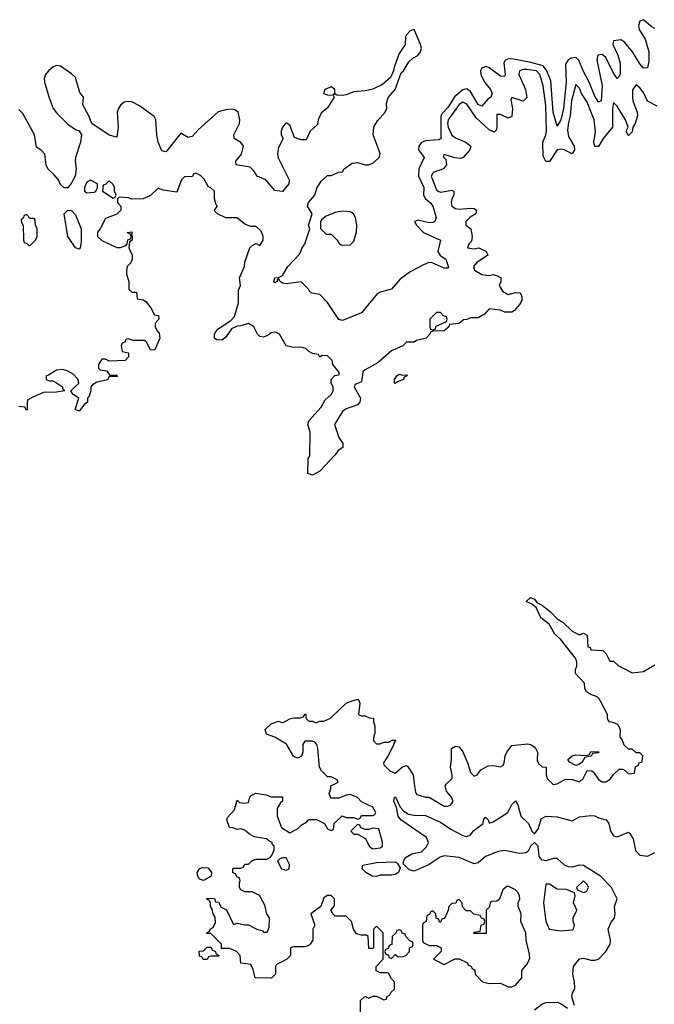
# Model space of a CAD drawing. Header units: inches. Extents: x 2601469 to 2753575, y 449403 to 582909.
# Tile 254 of 256: x 2672554 to 2675927, y 508390 to 513622. Entities that reach past the tile are written whole.
import ezdxf

# ---------------------------------------------------------------- set-up
doc = ezdxf.new("R2010")
doc.units = ezdxf.units.IN
doc.header["$MEASUREMENT"] = 0
doc.layers.add('C6570', color=7, linetype='Continuous')
doc.layers.add('C6571', color=7, linetype='Continuous')

msp = doc.modelspace()

# ---------------------------------------------------------------- linework, layer by layer
at = {"layer": 'C6570', "color": 4}
for points, elevation in [([(2674366, 508350), (2674366, 508410), (2674386, 508430), (2674391.6, 508431.6), (2674410, 508422), (2674430, 508434), (2674450, 508434), (2674490, 508414), (2674502, 508418), (2674507.3, 508432.7), (2674522, 508438), (2674527.3, 508452.7), (2674546, 508470), (2674546, 508510), (2674530, 508526), (2674514.6, 508554.6), (2674510, 508558), (2674470, 508558), (2674448, 508568), (2674448.4, 508591.6), (2674486, 508630), (2674486, 508770), (2674450, 508806), (2674434, 508790), (2674434, 508690), (2674430, 508686), (2674410, 508686), (2674406, 508750), (2674398, 508758), (2674370, 508758), (2674344, 508764), (2674328.9, 508788.9), (2674318, 508830), (2674290, 508858), (2674230, 508858), (2674218, 508870), (2674208, 508890), (2674227.3, 508912.7), (2674228, 508950), (2674210, 508968), (2674190, 508968.7), (2674170, 508955.3), (2674154, 508910), (2674102, 508870), (2674122, 508810), (2674112, 508790), (2674112, 508730), (2674098, 508710), (2674090, 508702), (2674070, 508695.3), (2674010, 508695.3), (2673994, 508690), (2673994, 508650), (2673971.3, 508628.7), (2673918, 508602), (2673914, 508590), (2673914, 508550), (2673891.6, 508528.4), (2673806, 508530), (2673794.6, 508574.6), (2673782, 508602), (2673730, 508608), (2673726, 508650), (2673706, 508670), (2673670, 508686), (2673627.3, 508687.3), (2673626, 508710), (2673570, 508766), (2673550, 508766), (2673546, 508770), (2673562, 508778), (2673566, 508790), (2673582, 508798), (2673595.3, 508824.7), (2673593.2, 508853.2), (2673582, 508870), (2673576.4, 508896.4), (2673568, 508910), (2673567.3, 508927.3), (2673562, 508942), (2673550, 508946), (2673550, 508954), (2673590, 508952), (2673594, 508934), (2673610, 508932), (2673625.4, 508905.4), (2673652.7, 508892.7), (2673690, 508814), (2673710, 508822), (2673750, 508812), (2673770, 508812), (2673814, 508790), (2673842, 508782), (2673850, 508774), (2673870, 508774), (2673880.4, 508799.6), (2673882, 508850), (2673868, 508870), (2673856.4, 508916.4), (2673836.4, 508956.4), (2673828.4, 508968.4), (2673790, 508988), (2673750, 508988), (2673730, 508998), (2673722, 509010), (2673722, 509038), (2673726, 509046), (2673722, 509062), (2673710, 509066), (2673702, 509082), (2673686, 509090), (2673686, 509110), (2673690, 509114), (2673730, 509114), (2673742, 509118), (2673750, 509134), (2673770, 509134), (2673788, 509152), (2673810, 509162), (2673870, 509162), (2673886, 509170), (2673896.4, 509183.6), (2673906, 509210), (2673906, 509230), (2673898, 509238), (2673895.3, 509250), (2673878, 509258), (2673866, 509270), (2673800.4, 509280.4), (2673774.6, 509294.6), (2673750, 509315.3), (2673730, 509322), (2673710, 509318), (2673687.3, 509327.3), (2673668.9, 509328.9), (2673655.3, 509370), (2673658, 509382), (2673696.4, 509423.6), (2673710, 509474), (2673722, 509462), (2673750, 509458), (2673770, 509462), (2673775.3, 509484.7), (2673783.1, 509496.9), (2673808, 509512), (2673863.6, 509503.6), (2673890, 509492), (2673950, 509492), (2673951.3, 509470), (2673939.6, 509460.4), (2673922, 509430), (2673922, 509390), (2673946, 509330), (2673990, 509301), (2674030, 509322), (2674050, 509342), (2674080.4, 509359.6), (2674090, 509372), (2674131.6, 509371.6), (2674174, 509350), (2674190, 509322), (2674210, 509314), (2674222, 509318), (2674226, 509350), (2674268.4, 509391.6), (2674290, 509382), (2674330, 509382), (2674350, 509374), (2674362, 509378), (2674370, 509394), (2674430, 509394), (2674442, 509398), (2674446, 509410), (2674430, 509438), (2674370, 509466), (2674350, 509488), (2674310, 509504), (2674290, 509502), (2674250, 509486), (2674210, 509486), (2674206, 509490), (2674198, 509510), (2674207.3, 509532.7), (2674208.4, 509551.6), (2674246, 509570), (2674242, 509582), (2674210, 509598), (2674190, 509598), (2674158, 509630), (2674148, 509650), (2674139, 509750), (2674134, 509770), (2674123.1, 509783.1), (2674110, 509788.7), (2674070, 509788), (2674058, 509770), (2674058, 509730), (2674051.6, 509708.4), (2674030, 509698), (2674010, 509708), (2673972.7, 509772.7), (2673910, 509809.2), (2673866, 509826), (2673858, 509850), (2673890, 509881), (2673930, 509894), (2673950, 509884.7), (2673990, 509906), (2674011.6, 509911.6), (2674047.3, 509912.7), (2674062, 509918), (2674070, 509934), (2674074, 509930), (2674074, 509910), (2674090, 509894), (2674110, 509894), (2674130, 509884.7), (2674150, 509894), (2674170, 509894), (2674206, 509910), (2674289.1, 509990.9), (2674316.3, 510000)], 8), ([(2674357.5, 510000), (2674362, 509990), (2674354, 509930), (2674370, 509922), (2674390, 509922), (2674412.7, 509912.7), (2674434, 509910), (2674434, 509890), (2674442, 509870), (2674442, 509830), (2674434, 509810), (2674434, 509790), (2674450, 509774), (2674470, 509774), (2674490, 509782), (2674516.4, 509783.6), (2674532.7, 509792.7), (2674554, 509794), (2674542, 509778), (2674542, 509770), (2674510.9, 509709.1), (2674487.1, 509672.9), (2674490, 509662), (2674522, 509630), (2674550, 509618), (2674589.1, 509650.9), (2674610, 509658), (2674616, 509656), (2674644.7, 509610), (2674651.6, 509548.4), (2674658, 509518), (2674665.4, 509505.4), (2674710, 509491.3), (2674730, 509491.3), (2674810, 509442), (2674830, 509442), (2674846, 509450), (2674858, 509470), (2674848.7, 509490), (2674822.7, 509522.7), (2674815.3, 509550), (2674820.2, 509559.8), (2674853.2, 509590), (2674853.2, 509610), (2674844, 509650), (2674849, 509690), (2674848.7, 509750), (2674870, 509762), (2674890, 509758), (2674910, 509732), (2674936, 509670), (2674950, 509622), (2674970, 509602), (2674986, 509610), (2675004.7, 509635.3), (2675043.2, 509656.8), (2675070, 509658.8), (2675110, 509651.3), (2675122, 509658), (2675129.1, 509670.9), (2675134.5, 509710), (2675142.9, 509730), (2675170, 509764.9), (2675253.2, 509773.2), (2675270.6, 509770.6), (2675293.7, 509753.7), (2675306.8, 509730), (2675304.7, 509684.7), (2675312, 509670), (2675330, 509652), (2675352, 509650), (2675351.3, 509610), (2675358, 509590), (2675390, 509558), (2675410, 509562), (2675454.6, 509585.4), (2675490, 509584.7), (2675530, 509572), (2675548, 509590), (2675570, 509632), (2675594, 509630), (2675603.6, 509623.6), (2675630, 509584.7), (2675650, 509572), (2675670, 509572), (2675692.9, 509587.1), (2675708, 509610), (2675740.4, 509639.6), (2675759.6, 509639.6), (2675772.7, 509632.7), (2675790, 509614), (2675822, 509618), (2675827.3, 509652.7), (2675842, 509658), (2675847.3, 509672.7), (2675862, 509678), (2675866, 509710), (2675850, 509726), (2675830, 509726), (2675810, 509746), (2675790, 509746), (2675767.3, 509767.3), (2675756.4, 509796.4), (2675746, 509810), (2675747.3, 509847.3), (2675738, 509870), (2675730, 509878), (2675707.3, 509887.3), (2675686, 509890), (2675678, 509910), (2675678, 509930), (2675640.8, 510000)], 8), ([(2675502.9, 508382.9), (2675489.4, 508430), (2675492.3, 508450), (2675504.5, 508475.5), (2675502.4, 508510), (2675493.3, 508550), (2675498, 508590), (2675530, 508630.8), (2675550, 508635.5), (2675590, 508624.4), (2675610, 508623.8), (2675630, 508630.6), (2675669.4, 508670), (2675692.3, 508710), (2675694.5, 508730), (2675680.9, 508790), (2675696.6, 508823.4), (2675716, 508850), (2675719.5, 508870), (2675714.5, 508910), (2675729.4, 508950), (2675699.7, 509010), (2675640.5, 509070), (2675550, 509127.2), (2675530, 509128.5), (2675490, 509118.9), (2675470, 509119.6), (2675449.7, 509129.7), (2675410, 509165.6), (2675390, 509165.6), (2675350, 509151.8), (2675330, 509156), (2675315.6, 509175.6), (2675309.4, 509230), (2675290, 509249.4), (2675270, 509232.3), (2675257, 509203), (2675245.8, 509194.2), (2675210, 509191.8), (2675130, 509206.6), (2675097.5, 509202.5), (2675030, 509176), (2674990, 509141.2), (2674970, 509136), (2674890, 509169.7), (2674810, 509179.5), (2674788.7, 509171.3), (2674730, 509132), (2674650, 509097), (2674623.8, 509103.8), (2674594, 509134), (2674593.2, 509150), (2674605.2, 509170), (2674639, 509190), (2674690, 509199.3), (2674714.5, 509225.5), (2674727.6, 509250), (2674715.6, 509275.6), (2674579.3, 509370), (2674566, 509390), (2674556.4, 509436.4), (2674542, 509470), (2674546, 509490), (2674550.5, 509490.5), (2674576.8, 509436.8), (2674596.4, 509416.4), (2674620.9, 509400.9), (2674650, 509394.6), (2674710, 509392.4), (2674790, 509357.4), (2674842.5, 509322.5), (2674910, 509287.8), (2674930, 509282), (2674949.7, 509290.3), (2674966.9, 509313.1), (2675018, 509350), (2675019, 509370), (2675030, 509384.7), (2675044.7, 509370), (2675050, 509354), (2675054, 509354), (2675070, 509358.8), (2675149, 509410), (2675170, 509451.3), (2675190, 509471), (2675202, 509450), (2675218, 509390), (2675257.6, 509350), (2675276.3, 509310), (2675290, 509296.3), (2675310, 509321), (2675325.2, 509374.8), (2675349.7, 509390.3), (2675410, 509386.4), (2675490, 509365.7), (2675530, 509385.5), (2675590, 509393.4), (2675610, 509390.6), (2675630, 509380.5), (2675670.4, 509370.4), (2675685.5, 509350), (2675694.4, 509310), (2675710, 509284.4), (2675730, 509279.5), (2675790, 509304), (2675797.6, 509297.6), (2675814.9, 509270), (2675827.1, 509207.1), (2675850, 509182.4), (2675890, 509176.3), (2675930, 509196)], 4), ([(2675290, 508361), (2675329.4, 508390.6), (2675350, 508398.8), (2675410, 508401), (2675430, 508394.8), (2675466, 508370)], 4)]:
    msp.add_lwpolyline(points, dxfattribs=dict(at, elevation=elevation))
for points, elevation in [([(2675510, 509658), (2675476.4, 509676.4), (2675468, 509690), (2675490, 509710.8), (2675510, 509714.8), (2675567.3, 509712.7), (2675582, 509718), (2675590, 509734), (2675632, 509732), (2675630, 509726), (2675598, 509722), (2675591.6, 509708.4), (2675558, 509702), (2675543.6, 509676.4), (2675530, 509666)], 8), ([(2674350, 509346), (2674314, 509310), (2674330, 509294), (2674350, 509294), (2674391.1, 509271.1), (2674411.3, 509230), (2674430, 509216), (2674470, 509221), (2674482, 509230), (2674482, 509250), (2674462, 509322), (2674430, 509326), (2674410, 509318), (2674390, 509318), (2674367.3, 509327.3), (2674362, 509342)], 8), ([(2673950, 509168.7), (2673936.9, 509163.1), (2673924.7, 509150), (2673944.7, 509110), (2673970, 509102), (2673986, 509110), (2673987.3, 509132.7), (2673970, 509168)], 8), ([(2674530, 509075.6), (2674470, 509076), (2674450, 509069.6), (2674428, 509070), (2674394, 509090), (2674374, 509110), (2674378, 509130), (2674450, 509143), (2674547.7, 509147.7), (2674560.7, 509140.7), (2674576, 509116), (2674567.3, 509090), (2674550, 509079.6)], 4), ([(2673530, 509048), (2673510, 509055.3), (2673501.2, 509070), (2673497.2, 509090), (2673509.4, 509110.6), (2673523.2, 509116.8), (2673554.8, 509114.8), (2673574, 509090), (2673572, 509070)], 8), ([(2675550, 509046), (2675514, 509010), (2675518, 508998), (2675550, 508984.7), (2675566, 508990), (2675578, 509010), (2675570, 509026)], 8), ([(2675150, 509018), (2675143.6, 509016.4), (2675121, 508999), (2675105.4, 508954.6), (2675096.9, 508943.1), (2675090, 508938), (2675063.6, 508936.4), (2675054, 508930), (2675051.6, 508908.4), (2675034, 508890), (2675034, 508766), (2674970, 508766), (2674966, 508770), (2674970, 508774), (2675002, 508778), (2675006, 508810), (2675022, 508818), (2675026, 508830), (2675022, 508842), (2675008, 508848), (2675002, 508862), (2674968.4, 508868.4), (2674950, 508886), (2674927.3, 508887.3), (2674907.3, 508907.3), (2674906, 508930), (2674890, 508946), (2674878, 508942), (2674872.7, 508927.3), (2674850, 508926), (2674834, 508910), (2674832, 508890), (2674819.6, 508860.4), (2674810, 508846), (2674798, 508842), (2674790, 508826), (2674786, 508826), (2674782, 508842), (2674767.3, 508847.3), (2674766, 508870), (2674750, 508886), (2674738, 508882), (2674732.7, 508867.3), (2674718, 508862), (2674714, 508830), (2674698, 508822), (2674694, 508810), (2674694, 508730), (2674698, 508718), (2674730, 508702), (2674770, 508702), (2674794, 508690), (2674794, 508670), (2674754, 508630), (2674810, 508602), (2674868.4, 508631.6), (2674890, 508632), (2674934, 508610), (2674938, 508598), (2674952.7, 508592.7), (2674958, 508578), (2674972.7, 508572.7), (2674974, 508550), (2675014, 508510), (2675050, 508501), (2675110, 508502.8), (2675150, 508482.8), (2675170, 508482.8), (2675190, 508491.3), (2675222, 508530), (2675222, 508570), (2675252.7, 508607.3), (2675264.7, 508635.3), (2675264, 508656), (2675245.2, 508730), (2675243.7, 508770), (2675217.2, 508830), (2675219.3, 508870), (2675204, 508910), (2675204, 508930), (2675212.3, 508950), (2675210, 508966), (2675203.1, 508983.1), (2675190, 508998)], 8), ([(2675370, 509028), (2675350, 509028), (2675337.1, 508930), (2675350, 508832), (2675368.5, 508788.5), (2675430, 508781), (2675490, 508786), (2675498, 508790), (2675502, 508810), (2675495.3, 508830), (2675495.3, 508850), (2675515.3, 508890), (2675498, 508930), (2675506, 508966), (2675502, 508982), (2675460.4, 509000.4), (2675410, 509002)], 8), ([(2674570, 508786), (2674558, 508782), (2674552.7, 508767.3), (2674534, 508750), (2674532.7, 508707.3), (2674518, 508702), (2674512.7, 508687.3), (2674498, 508682), (2674494, 508670), (2674498, 508658), (2674512.7, 508652.7), (2674518, 508638), (2674530, 508634), (2674550, 508654), (2674563.6, 508643.6), (2674590, 508642), (2674606, 508650), (2674626, 508670), (2674626, 508690), (2674642, 508698), (2674646, 508710), (2674642, 508722), (2674627.3, 508727.3), (2674606, 508750), (2674602, 508762), (2674587.3, 508767.3), (2674582, 508782)], 8), ([(2673550, 508628), (2673528.4, 508628.4), (2673522, 508642), (2673510, 508646), (2673508.4, 508671.6), (2673530, 508674), (2673550, 508694), (2673570, 508694), (2673578, 508678), (2673592.7, 508672.7), (2673598, 508658), (2673614, 508650), (2673610, 508646), (2673570, 508646), (2673558, 508642)], 8)]:
    msp.add_lwpolyline(points, close=True, dxfattribs=dict(at, elevation=elevation))
at = {"layer": 'C6571', "color": 4}
for points, elevation in [([(2675930, 513575.1), (2675910, 513586), (2675870, 513621.6), (2675850, 513614), (2675842.6, 513590), (2675847.2, 513570), (2675877.8, 513517.8), (2675897.3, 513450), (2675898.4, 513401.6), (2675890, 513366), (2675870, 513364.5), (2675850, 513387.8), (2675811.1, 513450), (2675770, 513500.5), (2675750, 513514.7), (2675710.5, 513509.5), (2675706.4, 513490), (2675733.8, 513433.8), (2675745.2, 513390), (2675744.9, 513335.1), (2675740.7, 513319.3), (2675730, 513309.3), (2675710, 513338), (2675670, 513420.5), (2675650, 513436.9), (2675627.6, 513432.4), (2675622.3, 513410), (2675624.4, 513390), (2675649, 513271), (2675644.7, 513190), (2675630, 513183.7), (2675610, 513215.1), (2675580.9, 513290), (2675549.1, 513349.1), (2675526.1, 513406.1), (2675510, 513420.5), (2675482.7, 513417.3), (2675470, 513409.6), (2675454.9, 513385.1), (2675459.3, 513290), (2675444.7, 513150), (2675430, 513089.2), (2675410, 513055.3), (2675389.9, 513129.9), (2675376.6, 513296.6), (2675354.1, 513354.1), (2675335.8, 513375.8), (2675270, 513395), (2675170, 513412.8), (2675147.5, 513412.5), (2675135.1, 513404.9), (2675127.2, 513392.8), (2675134.9, 513330), (2675130, 513319.3), (2675110, 513321.1), (2675050, 513366), (2675032.9, 513372.9), (2675010, 513364.5), (2675003.6, 513350), (2675005.4, 513330), (2675023.9, 513290), (2675055.6, 513250), (2675065.3, 513230), (2675057.3, 513210), (2675041.4, 513198.6), (2675010, 513162), (2674990, 513171.5), (2674950, 513239.7), (2674930, 513254.3), (2674910, 513249.7), (2674867.1, 513212.9), (2674830, 513154.7), (2674798.2, 513121.8), (2674793, 513107), (2674791.7, 512988.3), (2674777.5, 512982.5), (2674710, 512978.7), (2674690.2, 512969.8), (2674674.9, 512950), (2674674, 512930), (2674703, 512890), (2674674.7, 512830), (2674674, 512790), (2674701.1, 512730), (2674700.3, 512690), (2674710.4, 512670), (2674734.9, 512650), (2674750.4, 512630), (2674767.3, 512570), (2674761, 512550), (2674750, 512543.7), (2674730, 512542), (2674670, 512557.2), (2674652, 512550), (2674662.8, 512530), (2674701, 512490), (2674791.3, 512450), (2674777.1, 512390), (2674788.8, 512368.8), (2674818, 512350), (2674833.7, 512306.3), (2674830, 512302), (2674810, 512301.6), (2674746, 512330), (2674728.7, 512331.3), (2674700.9, 512319.1), (2674630, 512281.2), (2674576.7, 512243.3), (2674530, 512189), (2674470, 512174), (2674454.4, 512165.6), (2674370, 512064), (2674270, 512024), (2674250, 512028), (2674190, 512119), (2674150, 512162), (2674108.4, 512168.4), (2674096.4, 512176.4), (2674088.7, 512190), (2674050, 512229), (2673970, 512218), (2673950, 512222), (2673938, 512230), (2673930, 512246), (2673922, 512238), (2673922, 512230), (2673910, 512224), (2673905.2, 512230), (2673909.2, 512250), (2673928.7, 512251.3), (2673950, 512262), (2673979, 512310), (2674043.2, 512376.8), (2674053.6, 512406.4), (2674069.1, 512430.9), (2674095.3, 512510), (2674088.7, 512530), (2674108, 512590), (2674084, 512630), (2674088.7, 512650), (2674122, 512690), (2674133.6, 512726.4), (2674156.4, 512763.6), (2674190, 512794), (2674210, 512794), (2674250, 512812), (2674270, 512814), (2674278, 512830), (2674320.9, 512859.1), (2674350, 512862.8), (2674390, 512850.7), (2674410, 512850.7), (2674430, 512859.1), (2674465.2, 512890), (2674469.2, 512910), (2674432.7, 513010), (2674436.2, 513050), (2674456.4, 513083.6), (2674497.2, 513130), (2674505.2, 513150), (2674503.2, 513176.8), (2674512, 513208), (2674549, 513250), (2674581.5, 513338.5), (2674593.2, 513350), (2674622, 513398), (2674642.7, 513417.3), (2674670, 513431.3), (2674684, 513450), (2674689, 513470), (2674684, 513490), (2674650, 513568.7), (2674630, 513562.7), (2674610, 513542), (2674604, 513530), (2674602.8, 513490), (2674570, 513442), (2674544, 513370), (2674541, 513350), (2674525.2, 513314.8), (2674482, 513278), (2674430, 513251.8), (2674390, 513242.9), (2674330, 513237.6), (2674290, 513221.6), (2674270, 513219.6), (2674240.2, 513220.2), (2674230, 513226), (2674222, 513222), (2674229, 513231), (2674229.3, 513250), (2674210, 513264.5), (2674176.3, 513250), (2674169, 513229), (2674190, 513222), (2674219.8, 513219.8), (2674224.7, 513210), (2674190, 513153.2), (2674155.5, 513124.5), (2674140.7, 513090), (2674135.9, 513064.1), (2674098, 513030), (2674076, 512984), (2674050, 512984), (2674015.3, 512995.3), (2673990, 513062), (2673970, 513073.2), (2673966, 513070), (2673951, 513050), (2673944, 513030), (2673942.8, 513010), (2673954, 512990), (2673930, 512942), (2673924.9, 512910), (2673927.2, 512887.2), (2673986, 512770), (2673984.7, 512750), (2673950, 512709.3), (2673910, 512714), (2673862, 512770), (2673815.3, 512790), (2673798.9, 512818.9), (2673778.6, 512838.6), (2673704, 512850), (2673702.7, 512870), (2673732.9, 512907.1), (2673743.7, 512950), (2673730, 512969.2), (2673693.2, 512990), (2673692.3, 513010), (2673722.9, 513070), (2673724.5, 513090), (2673715.1, 513130), (2673701.6, 513141.6), (2673686, 513146), (2673650, 513142.8), (2673608.8, 513131.2), (2673503.2, 513036.8), (2673470, 513001.6), (2673450, 512996.2), (2673410, 513018), (2673335.1, 512924.9), (2673330, 512919.3), (2673321.5, 512921.5), (2673310, 512925.2), (2673289.6, 512970), (2673282.6, 513010), (2673277.7, 513090), (2673267.9, 513107.9), (2673190, 513163.1), (2673150, 513184.4), (2673130, 513187.8), (2673110, 513182.9), (2673090, 513166.6), (2673079.5, 513150), (2673072.2, 513130), (2673078, 513050), (2673070, 512998), (2673030, 513007.3), (2672938, 513070), (2672922, 513110), (2672889, 513170), (2672893.2, 513210), (2672874.3, 513234.3), (2672850, 513315.1), (2672830, 513334.5), (2672770, 513374), (2672750, 513379), (2672730, 513369.2), (2672706.8, 513350), (2672690.4, 513329.6), (2672684.4, 513310), (2672685.3, 513290), (2672710, 513206), (2672732.7, 513150), (2672750, 513126), (2672810, 513066), (2672850, 513038.8), (2672870.8, 513030.8), (2672882.8, 513010), (2672876.4, 512970), (2672850.4, 512890), (2672848.4, 512870), (2672854, 512830), (2672848, 512790), (2672830, 512754), (2672810, 512729), (2672790, 512729), (2672770, 512745.2), (2672759.5, 512770), (2672738, 512798), (2672703.7, 512830), (2672694.5, 512850), (2672687.3, 512907.3), (2672670, 512926), (2672643.6, 512943.6), (2672633.3, 513010), (2672570, 513124), (2672550, 513144)], 4), ([(2675942, 513162), (2675890, 513188), (2675870, 513234), (2675850, 513259), (2675830, 513275.3), (2675810.9, 513249.1), (2675810.6, 513210), (2675813.4, 513190), (2675836, 513130), (2675838, 513110), (2675824.7, 513070), (2675812, 513050), (2675810, 513026), (2675790, 513006), (2675786, 513010), (2675778, 513030), (2675788, 513050), (2675774, 513090), (2675730, 513162), (2675710, 513182), (2675704.4, 513150), (2675704, 513050), (2675654.8, 512990), (2675630, 512948.7), (2675610, 512948.7), (2675606, 512970), (2675614.8, 513025.2), (2675606.6, 513090), (2675570, 513184), (2675539.3, 513230), (2675530, 513258), (2675510, 513278), (2675486.5, 513190), (2675480.3, 513110), (2675470, 513075.3), (2675465.8, 513034.2), (2675470, 513001), (2675500.7, 512950), (2675502.8, 512930), (2675490, 512909), (2675448, 512930), (2675430, 512933.6), (2675410.5, 512929.5), (2675370, 512869), (2675350, 512869), (2675336, 512896), (2675334, 512970), (2675351, 513009), (2675354.3, 513030), (2675350, 513166), (2675336.9, 513270), (2675318, 513330), (2675301.2, 513350), (2675250, 513357.7), (2675230, 513356.9), (2675211, 513350), (2675207.7, 513330), (2675242, 513250), (2675250, 513208), (2675230, 513189), (2675170, 513208), (2675164.5, 513195.5), (2675174, 513150), (2675170, 513108), (2675150, 513099), (2675110, 513117.2), (2675090, 513118), (2675090.6, 513049.4), (2675086, 513034), (2675075.3, 513024.7), (2675050, 513037.2), (2674980.4, 513100.4), (2674930, 513173.2), (2674910, 513183.7), (2674890, 513171.6), (2674832, 513090), (2674828.2, 513070), (2674830.4, 513050), (2674850, 513008), (2674870, 512993.4), (2674926, 512970), (2674951, 512950), (2674946, 512930), (2674910.6, 512889.4), (2674896.3, 512883.7), (2674866.8, 512886.8), (2674810, 512906), (2674805.4, 512894.6), (2674818, 512878), (2674822.8, 512850), (2674806, 512830), (2674751.3, 512810), (2674740.7, 512790), (2674770, 512718), (2674778, 512710), (2674790, 512704.9), (2674850, 512716), (2674862, 512710), (2674861, 512690), (2674850.8, 512670), (2674848.1, 512651.9), (2674851.3, 512630), (2674870, 512618.8), (2674890, 512614), (2674950, 512620.7), (2674970, 512618), (2674982, 512610), (2674978, 512590), (2674947.5, 512572.5), (2674926, 512550), (2674926, 512530), (2674951, 512510), (2674958.8, 512470), (2674955.3, 512444.7), (2674942, 512430), (2674934, 512410), (2674970, 512404.7), (2674994, 512410), (2675034, 512390), (2675042, 512370), (2674981, 512330), (2674966.8, 512310), (2674971, 512290), (2675010, 512268), (2675050, 512262), (2675070, 512267.3), (2675099.1, 512259.1), (2675111.3, 512250), (2675111, 512229), (2675102, 512210), (2675119.6, 512179.6), (2675150, 512162), (2675190, 512171.3), (2675214, 512170), (2675222, 512150), (2675222, 512130), (2675210.9, 512109.1), (2675183.6, 512076.4), (2675170, 512068), (2675131.6, 512068.4), (2675110, 512078), (2675050, 512086), (2675023.6, 512056.4), (2674990, 512038), (2674950, 512038), (2674930, 512028), (2674912.7, 512027.3), (2674890, 512008), (2674838, 512002), (2674834, 511990), (2674810, 511968), (2674750, 511966), (2674738, 511962), (2674734, 511950), (2674714, 511930), (2674663.6, 511916.4), (2674650, 511908.7), (2674610, 511908), (2674590, 511888.7), (2674530, 511862), (2674459.8, 511800.2), (2674390, 511762), (2674378, 511750), (2674370, 511698), (2674336.9, 511683.1), (2674331, 511670), (2674366, 511610), (2674361, 511590), (2674350, 511575.3), (2674290, 511553.2), (2674270, 511539), (2674226.8, 511470), (2674250, 511402), (2674271.3, 511370), (2674270.9, 511349.1), (2674247.1, 511332.9), (2674230.7, 511309.3), (2674150, 511222), (2674110, 511202), (2674086, 511210), (2674088, 511290), (2674095.3, 511304.7), (2674098, 511430), (2674085.2, 511470), (2674090, 511491), (2674156.6, 511563.4), (2674177.5, 511602.5), (2674209, 511630), (2674219.3, 511650), (2674219.3, 511670), (2674208.7, 511690), (2674208.7, 511710), (2674228.7, 511731.3), (2674250, 511734), (2674254, 511746), (2674218, 511790), (2674214, 511810), (2674190, 511835.3), (2674162, 511838), (2674150, 511828), (2674142, 511842), (2674110, 511848), (2674090, 511858), (2674074.6, 511874.6), (2674050, 511882), (2674010, 511879), (2673970, 511888), (2673935.3, 511950), (2673919, 511959), (2673910, 511962), (2673890, 511958), (2673875.3, 511944.7), (2673850, 511935.3), (2673830, 511938), (2673818, 511950), (2673798, 511990), (2673770, 512008), (2673730, 511995.3), (2673710, 511994), (2673680.5, 511979.5), (2673650, 511935.3), (2673630, 511919), (2673601.2, 511921.2), (2673589, 511930), (2673589.2, 511950.8), (2673603.7, 511976.3), (2673676.6, 512023.4), (2673695.3, 512044.7), (2673716.6, 512116.6), (2673716.4, 512183.6), (2673728, 512210), (2673722, 512250), (2673748.7, 512310), (2673750, 512334), (2673778, 512410), (2673790, 512422), (2673810, 512432), (2673830, 512422), (2673848, 512450), (2673848, 512470), (2673838, 512498), (2673810, 512522), (2673783.1, 512523.1), (2673750, 512535.3), (2673710, 512568), (2673650, 512568.7), (2673606, 512590), (2673588, 512608), (2673606, 512630), (2673598, 512638), (2673589.1, 512669.1), (2673588.7, 512710), (2673570, 512728.7), (2673555.3, 512735.3), (2673533.6, 512773.6), (2673514.6, 512794.6), (2673490, 512806), (2673478, 512802), (2673471.6, 512788.4), (2673430, 512786), (2673414, 512770), (2673390, 512706), (2673316.4, 512716.4), (2673290, 512726), (2673250, 512688), (2673210.9, 512669.1), (2673150, 512668.7), (2673130, 512675.3), (2673082, 512678), (2673074, 512670), (2673074, 512650), (2673091.6, 512631.6), (2673092, 512610), (2673070.9, 512589.1), (2673010, 512566), (2672982, 512510), (2672967.1, 512492.9), (2672966.8, 512470), (2672990, 512447.7), (2673070, 512411.3), (2673090, 512411.3), (2673118, 512422), (2673126, 512430), (2673128.4, 512451.6), (2673142, 512458), (2673146, 512470), (2673142, 512482), (2673126, 512490), (2673150, 512494), (2673151.3, 512450), (2673138, 512442), (2673134, 512410), (2673151.1, 512371.1), (2673152, 512350), (2673144.7, 512330), (2673126, 512310), (2673121, 512290), (2673121, 512270), (2673134, 512230), (2673134, 512190), (2673150, 512174), (2673174, 512174), (2673178, 512138), (2673210, 512134), (2673223.6, 512123.6), (2673250.9, 512090.9), (2673270, 512054), (2673292, 512050), (2673294, 512030), (2673274, 512010), (2673274, 511990), (2673282, 511970), (2673296, 511956), (2673298, 511930), (2673272.7, 511867.3), (2673250, 511866), (2673230, 511906), (2673216.4, 511916.4), (2673156.4, 511916.4), (2673130, 511926), (2673118, 511922), (2673112.7, 511907.3), (2673098, 511902), (2673094, 511890), (2673098, 511858), (2673131.6, 511851.6), (2673132, 511830), (2673114, 511810), (2673030, 511808), (2673010, 511818), (2672990, 511818), (2672972, 511790), (2672972, 511770), (2672982, 511762), (2673015.3, 511755.3), (2673032.7, 511732.7), (2673070, 511732), (2673074, 511726), (2673030, 511726), (2673022, 511710), (2673014.4, 511705.6), (2672964.7, 511695.3), (2672939.6, 511680.4), (2672932, 511670), (2672932, 511650), (2672922, 511618), (2672914, 511610), (2672914, 511590), (2672899.6, 511580.4), (2672870, 511542), (2672849.2, 511550), (2672868, 511610), (2672838, 511630), (2672826, 511650), (2672868.7, 511690), (2672864, 511710), (2672837.5, 511737.5), (2672810, 511754), (2672783.1, 511763.1), (2672750, 511759), (2672706.8, 511733.2), (2672694, 511730), (2672694, 511710), (2672710, 511702), (2672730, 511702), (2672750, 511692), (2672782, 511670), (2672782, 511662), (2672794, 511650), (2672750, 511642), (2672679.6, 511640.4), (2672623.6, 511616.4), (2672598, 511602), (2672594, 511590), (2672594, 511550), (2672590, 511546), (2672582, 511562), (2672550, 511566)], 8), ([(2675640.8, 510000), (2675633.6, 510013.6), (2675623.1, 510023.1), (2675590, 510035.3), (2675566, 510050), (2675558, 510070), (2675556.4, 510096.4), (2675508.4, 510148.4), (2675508, 510170), (2675515.3, 510184.7), (2675515.3, 510210), (2675508.7, 510230), (2675428.7, 510330), (2675397.5, 510357.5), (2675368.7, 510410), (2675323.7, 510443.7), (2675299, 510499), (2675276.4, 510516.4), (2675246, 510530), (2675268.9, 510551.1), (2675290, 510542), (2675303.6, 510523.6), (2675330, 510511.3), (2675375.5, 510475.5), (2675410, 510438), (2675441, 510421), (2675490, 510372), (2675530, 510354), (2675550, 510362), (2675570, 510352), (2675574, 510290), (2675585.4, 510285.4), (2675590, 510274), (2675654, 510270), (2675671.6, 510251.6), (2675690, 510214), (2675710, 510214), (2675734, 510190), (2675810, 510152), (2675870, 510158), (2675930, 510194)], 8), ([(2674316.3, 510000), (2674352, 510012), (2674357.5, 510000)], 8)]:
    msp.add_lwpolyline(points, dxfattribs=dict(at, elevation=elevation))
for points, elevation in [([(2672930, 512768.7), (2672910, 512759), (2672898.8, 512730), (2672898, 512710), (2672910, 512701), (2672950, 512704.7), (2672958, 512710), (2672968, 512730), (2672968, 512750)], 8), ([(2673030, 512766), (2673010, 512746), (2672998, 512742), (2672994, 512710), (2673050, 512674), (2673062, 512678), (2673066, 512690), (2673058, 512710), (2673058, 512730), (2673050, 512746)], 8), ([(2672870, 512402), (2672850, 512409.2), (2672809.5, 512470), (2672789.6, 512590), (2672810, 512610.4), (2672830, 512607.7), (2672850, 512584), (2672881.1, 512510), (2672880.5, 512439.5), (2672876, 512410)], 4), ([(2674270, 512604), (2674230, 512597.2), (2674182, 512578), (2674159.6, 512560.4), (2674152, 512550), (2674152.7, 512512.7), (2674182, 512482), (2674210, 512482), (2674242, 512450), (2674251.6, 512431.6), (2674263.6, 512423.6), (2674310, 512426), (2674330, 512444.7), (2674344.7, 512495.3), (2674345.2, 512530), (2674339.3, 512570), (2674328.7, 512590), (2674310, 512601.2)], 4), ([(2672590, 512586), (2672578, 512582), (2672572.7, 512567.3), (2672562, 512558), (2672563.6, 512543.6), (2672572.7, 512527.3), (2672574, 512450), (2672578, 512438), (2672590, 512434), (2672602, 512422), (2672610, 512422), (2672638, 512450), (2672646, 512470), (2672646, 512510), (2672638, 512530), (2672636.4, 512556.4), (2672630, 512566), (2672610, 512566)], 8), ([(2674790, 512066), (2674770, 512066), (2674734, 512030), (2674734, 511990), (2674738, 511978), (2674750, 511974), (2674762, 511978), (2674767.3, 511992.7), (2674822, 512018), (2674826, 512030), (2674822, 512042), (2674807.3, 512047.3)], 8), ([(2674590, 511732), (2674610, 511734), (2674614, 511730), (2674598, 511722), (2674594, 511710), (2674562, 511698), (2674550, 511688.7), (2674546, 511690), (2674546, 511710), (2674558, 511730), (2674570, 511738)], 8)]:
    msp.add_lwpolyline(points, close=True, dxfattribs=dict(at, elevation=elevation))

doc.saveas('drawing.dxf')
